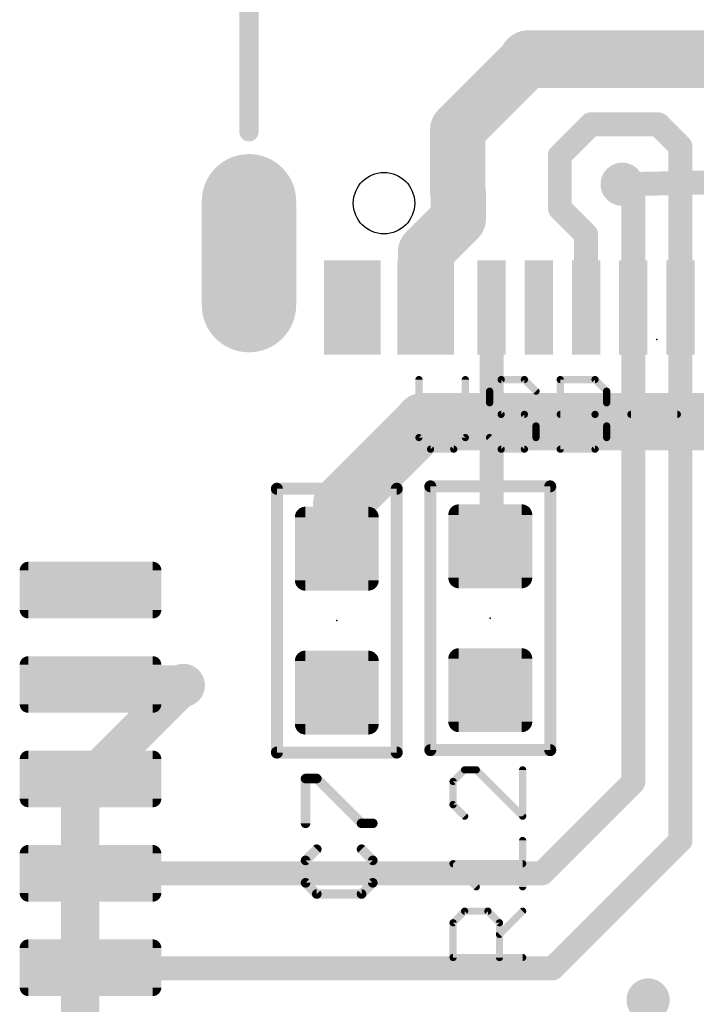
# Model space of a CAD drawing. Extents: x -10 to 150, y -20 to 180.
# Tile 59 of 70: x 14 to 21, y 151 to 161. Entities that reach past the tile are written whole.
import ezdxf

# ---------------------------------------------------------------- set-up
doc = ezdxf.new("R2010")
doc.units = 0
for name, color, linetype in [('1', 12, 'CONTINUOUS'), ('16', 132, 'CONTINUOUS'), ('18', 110, 'CONTINUOUS'), ('20', 6, 'CONTINUOUS'), ('21', 253, 'CONTINUOUS'), ('23', 53, 'CONTINUOUS'), ('25', 253, 'CONTINUOUS')]:
    doc.layers.add(name, color=color, linetype=linetype)

# ---------------------------------------------------------------- blocks, each defined once
blk = doc.blocks.new('RECT142240X142240R25')
at = {"const_width": 0.1111}
blk.add_lwpolyline([(0.3889, -0.3334), (0.3889, 0.3334, 0.4142), (0.3334, 0.3889), (-0.3334, 0.3889, 0.4142), (-0.3889, 0.3334), (-0.3889, -0.3334, 0.4142), (-0.3334, -0.3889), (0.3334, -0.3889, 0.4142)], format="xyb", close=True, dxfattribs=at)
blk.add_solid([(-0.3588, -0.3588), (0.3588, -0.3588), (-0.3588, 0.3588), (0.3588, 0.3588)])
blk = doc.blocks.new('RECT240000X96000R30')
at = {"const_width": 0.09}
blk.add_lwpolyline([(0.705, -0.21), (0.705, 0.21, 0.4142), (0.66, 0.255), (-0.66, 0.255, 0.4142), (-0.705, 0.21), (-0.705, -0.21, 0.4142), (-0.66, -0.255), (0.66, -0.255, 0.4142)], format="xyb", close=True, dxfattribs=at)
blk.add_solid([(-0.6825, -0.2325), (0.6825, -0.2325), (-0.6825, 0.2325), (0.6825, 0.2325)])
blk = doc.blocks.new('RECT')
blk.add_solid([(-0.5, -0.5), (0.5, -0.5), (-0.5, 0.5), (0.5, 0.5)])
blk = doc.blocks.new('RECT160000X336000R100')
at = {"const_width": 0.5}
blk.add_lwpolyline([(0.25, -0.55), (0.25, 0.55, 0.4142), (0, 0.8), (0, 0.8, 0.4142), (-0.25, 0.55), (-0.25, -0.55, 0.4142), (0, -0.8), (0, -0.8, 0.4142)], format="xyb", close=True, dxfattribs=at)
blk.add_solid([(-0.0254, -0.5754), (0.0254, -0.5754), (-0.0254, 0.5754), (0.0254, 0.5754)])
blk = doc.blocks.new('ROUNDV')
at = {"const_width": 0.5}
blk.add_lwpolyline([(0, -0.25, 1), (0, 0.25, 1), (0, -0.25)], format="xyb", dxfattribs=at)

msp = doc.modelspace()

# ---------------------------------------------------------------- linework, layer by layer
at = {"layer": '1'}
for points, const_width in [([(19.3243, 160.9649), (18.5776, 160.2181)], 0.5842), ([(19.3243, 160.9649), (22.5019, 160.9649)], 0.6096), ([(27.0333, 160.9649), (19.3243, 160.9649)], 0.5842), ([(18.5776, 160.2181), (18.5776, 159.5476)], 0.5842), ([(19.9898, 160.274), (19.6596, 159.9438)], 0.254), ([(20.701, 160.274), (19.9898, 160.274)], 0.254), ([(20.9372, 160.0378), (20.701, 160.274)], 0.254), ([(20.9372, 160.0378), (20.9372, 158.3336)], 0.254), ([(19.6596, 159.385), (19.6596, 159.9438)], 0.254), ([(18.5776, 159.5476), (18.5852, 159.5399)], 0.5842), ([(18.5852, 159.5399), (18.5852, 159.2732)], 0.5842), ([(20.4372, 159.5218), (20.32, 159.639)], 0.254), ([(20.4372, 158.3336), (20.4372, 159.5218)], 0.254), ([(18.5852, 159.2732), (18.2372, 158.9253)], 0.5842), ([(19.9372, 159.1074), (19.6596, 159.385)], 0.254), ([(18.2372, 158.9253), (18.2372, 158.3336)], 0.5842), ([(19.9372, 158.3336), (19.9372, 159.1074)], 0.254), ([(18.9372, 158.3336), (18.9372, 155.8178)], 0.254), ([(20.4372, 153.3046), (20.4372, 158.3336)], 0.254), ([(20.9372, 158.3336), (20.9372, 152.687)], 0.254), ([(18.2118, 157.1168), (17.3507, 156.2557)], 0.6096), ([(18.2118, 157.1244), (18.2118, 157.1168)], 0.6096), ([(18.2372, 157.1498), (18.2118, 157.1244)], 0.254), ([(17.3507, 156.2557), (17.3507, 155.8671)], 0.6096), ([(17.3507, 155.8671), (17.2898, 155.8061)], 0.6096), ([(17.2898, 155.8061), (17.2898, 155.7858)], 0.6096), ([(17.2898, 155.7858), (17.2974, 155.7782)], 0.6096), ([(18.9372, 155.8178), (18.923, 155.8036)], 0.254), ([(14.6888, 154.3398), (15.6624, 154.3398)], 0.4064), ([(15.6624, 154.3398), (15.6718, 154.3304)], 0.4064), ([(19.4724, 152.3398), (20.4372, 153.3046)], 0.254), ([(20.9372, 152.687), (19.5834, 151.3332)], 0.254), ([(14.6888, 152.3398), (19.4724, 152.3398)], 0.254), ([(14.6954, 151.3332), (14.6888, 151.3398)], 0.254), ([(19.5834, 151.3332), (14.6954, 151.3332)], 0.254)]:
    msp.add_lwpolyline(points, dxfattribs=dict(at, const_width=const_width))
for points, const_width in [([(19.3243, 161.1173, 1), (19.3243, 160.8125)], 0.3048), ([(19.3243, 161.1109, 1), (19.3243, 160.8188)], 0.2921), ([(19.4276, 160.8616, 1), (19.221, 161.0682)], 0.2921), ([(18.4743, 160.3214, 1), (18.6808, 160.1148)], 0.2921), ([(18.7236, 160.2181, 1), (18.4315, 160.2181)], 0.2921), ([(19.9898, 160.3375, 1), (19.9898, 160.2105)], 0.127), ([(20.0347, 160.2291, 1), (19.9449, 160.3189)], 0.127), ([(20.7459, 160.3189, 1), (20.6561, 160.2291)], 0.127), ([(20.701, 160.2105, 1), (20.701, 160.3375)], 0.127), ([(21.0007, 160.0378, 1), (20.8737, 160.0378)], 0.127), ([(20.8923, 159.9929, 1), (20.9821, 160.0827)], 0.127), ([(19.7231, 159.9438, 1), (19.5961, 159.9438)], 0.127), ([(19.6147, 159.9887, 1), (19.7045, 159.8989)], 0.127), ([(18.6808, 159.6508, 1), (18.4743, 159.4443)], 0.2921), ([(18.7312, 159.5399, 1), (18.4391, 159.5399)], 0.2921), ([(18.4819, 159.4367, 1), (18.6885, 159.6432)], 0.2921), ([(18.4315, 159.5476, 1), (18.7236, 159.5476)], 0.2921), ([(20.3649, 159.6839, 1), (20.2751, 159.5941)], 0.127), ([(20.5007, 159.5218, 1), (20.3737, 159.5218)], 0.127), ([(20.3923, 159.4769, 1), (20.4821, 159.5667)], 0.127), ([(18.6885, 159.17, 1), (18.4819, 159.3765)], 0.2921), ([(19.7045, 159.4299, 1), (19.6147, 159.3401)], 0.127), ([(18.4391, 159.2732, 1), (18.7312, 159.2732)], 0.2921), ([(19.5961, 159.385, 1), (19.7231, 159.385)], 0.127), ([(18.1339, 159.0285, 1), (18.3405, 158.822)], 0.2921), ([(18.3833, 158.9253, 1), (18.0912, 158.9253)], 0.2921), ([(20.0007, 159.1074, 1), (19.8737, 159.1074)], 0.127), ([(19.8923, 159.0625, 1), (19.9821, 159.1523)], 0.127), ([(18.0912, 158.3336, 1), (18.3833, 158.3336)], 0.2921), ([(19.0007, 158.3336, 1), (18.8737, 158.3336)], 0.127), ([(20.5007, 158.3336, 1), (20.3737, 158.3336)], 0.127), ([(21.0007, 158.3336, 1), (20.8737, 158.3336)], 0.127), ([(19.8737, 158.3336, 1), (20.0007, 158.3336)], 0.127), ([(20.3737, 158.3336, 1), (20.5007, 158.3336)], 0.127), ([(20.8737, 158.3336, 1), (21.0007, 158.3336)], 0.127), ([(18.3642, 157.1244, 1), (18.0594, 157.1244)], 0.3048), ([(18.3196, 157.009, 1), (18.104, 157.2245)], 0.3048), ([(18.0594, 157.1168, 1), (18.3642, 157.1168)], 0.3048), ([(18.1669, 157.1693, 1), (18.2567, 157.0795)], 0.127), ([(18.2821, 157.1049, 1), (18.1923, 157.1947)], 0.127), ([(17.5031, 156.2557, 1), (17.1983, 156.2557)], 0.3048), ([(17.243, 156.3635, 1), (17.4585, 156.148)], 0.3048), ([(17.4585, 155.7593, 1), (17.243, 155.9749)], 0.3048), ([(17.4422, 155.8061, 1), (17.1374, 155.8061)], 0.3048), ([(17.3975, 155.8936, 1), (17.182, 155.6781)], 0.3048), ([(17.182, 155.9139, 1), (17.3975, 155.6984)], 0.3048), ([(17.1896, 155.6704, 1), (17.4052, 155.886)], 0.3048), ([(17.1374, 155.7858, 1), (17.4422, 155.7858)], 0.3048), ([(17.1983, 155.8671, 1), (17.5031, 155.8671)], 0.3048), ([(18.9821, 155.7729, 1), (18.8923, 155.8627)], 0.127), ([(18.8781, 155.8485, 1), (18.9679, 155.7587)], 0.127), ([(18.8737, 155.8178, 1), (19.0007, 155.8178)], 0.127), ([(14.6888, 154.4414, 1), (14.6888, 154.2382)], 0.2032), ([(15.7342, 154.4116, 1), (15.5906, 154.268)], 0.2032), ([(15.6, 154.2586, 1), (15.7436, 154.4022)], 0.2032), ([(15.6624, 154.2382, 1), (15.6624, 154.4414)], 0.2032), ([(20.4821, 153.2597, 1), (20.3923, 153.3495)], 0.127), ([(20.3737, 153.3046, 1), (20.5007, 153.3046)], 0.127), ([(20.9821, 152.6421, 1), (20.8923, 152.7319)], 0.127), ([(20.8737, 152.687, 1), (21.0007, 152.687)], 0.127), ([(14.6888, 152.4033, 1), (14.6888, 152.2763)], 0.127), ([(19.4275, 152.3847, 1), (19.5173, 152.2949)], 0.127), ([(19.4724, 152.2763, 1), (19.4724, 152.4033)], 0.127), ([(14.7337, 151.3847, 1), (14.6439, 151.2949)], 0.127), ([(14.6954, 151.3967, 1), (14.6954, 151.2697)], 0.127), ([(19.5834, 151.2697, 1), (19.5834, 151.3967)], 0.127), ([(14.6505, 151.2883, 1), (14.7403, 151.3781)], 0.127), ([(19.5385, 151.3781, 1), (19.6283, 151.2883)], 0.127)]:
    msp.add_lwpolyline(points, format="xyb", dxfattribs=dict(at, const_width=const_width))
at = {"layer": '16'}
for points, const_width in [([(21.5646, 159.6644), (20.32, 159.639)], 0.254), ([(18.2118, 157.1244), (23.1372, 157.1244)], 0.6096), ([(14.5796, 153.2382), (15.6718, 154.3304)], 0.4064), ([(14.5796, 83.1438), (14.5796, 153.2382)], 0.4064)]:
    msp.add_lwpolyline(points, dxfattribs=dict(at, const_width=const_width))
for points, const_width in [([(20.3187, 159.7025, 1), (20.3213, 159.5755)], 0.127), ([(18.2118, 157.2768, 1), (18.2118, 156.972)], 0.3048), ([(15.7436, 154.2586, 1), (15.6, 154.4022)], 0.2032), ([(14.6812, 153.2382, 1), (14.478, 153.2382)], 0.2032), ([(14.5078, 153.31, 1), (14.6514, 153.1664)], 0.2032)]:
    msp.add_lwpolyline(points, format="xyb", dxfattribs=dict(at, const_width=const_width))
at = {"layer": '20'}
msp.add_circle((17.7972, 159.4386), 0.325, dxfattribs=at)
at = {"layer": '21'}
for points, const_width in [([(16.3672, 160.1936), (16.3672, 161.9936)], 0.2032), ([(16.6624, 153.6192), (16.6624, 156.4132)], 0.127), ([(16.6624, 156.4132), (17.9324, 156.4132)], 0.127), ([(17.9324, 156.4132), (17.9324, 153.6192)], 0.127), ([(18.288, 153.6446), (18.288, 156.4386)], 0.127), ([(18.288, 156.4386), (19.558, 156.4386)], 0.127), ([(19.558, 156.4386), (19.558, 153.6446)], 0.127), ([(17.9324, 153.6192), (16.6624, 153.6192)], 0.127), ([(19.558, 153.6446), (18.288, 153.6446)], 0.127)]:
    msp.add_lwpolyline(points, dxfattribs=dict(at, const_width=const_width))
for points, const_width in [([(16.3164, 160.1936, 1), (16.418, 160.1936)], 0.1016), ([(16.6624, 156.445, 1), (16.6624, 156.3815)], 0.0635), ([(16.6942, 156.4132, 1), (16.6307, 156.4132)], 0.0635), ([(17.9642, 156.4132, 1), (17.9007, 156.4132)], 0.0635), ([(17.9324, 156.3815, 1), (17.9324, 156.445)], 0.0635), ([(18.3197, 156.4386, 1), (18.2563, 156.4386)], 0.0635), ([(18.288, 156.4703, 1), (18.288, 156.4069)], 0.0635), ([(19.5897, 156.4386, 1), (19.5263, 156.4386)], 0.0635), ([(19.558, 156.4069, 1), (19.558, 156.4703)], 0.0635), ([(16.6624, 153.6509, 1), (16.6624, 153.5875)], 0.0635), ([(16.6307, 153.6192, 1), (16.6942, 153.6192)], 0.0635), ([(17.9007, 153.6192, 1), (17.9642, 153.6192)], 0.0635), ([(17.9324, 153.5875, 1), (17.9324, 153.6509)], 0.0635), ([(18.288, 153.6763, 1), (18.288, 153.6129)], 0.0635), ([(18.2563, 153.6446, 1), (18.3197, 153.6446)], 0.0635), ([(19.5263, 153.6446, 1), (19.5897, 153.6446)], 0.0635), ([(19.558, 153.6129, 1), (19.558, 153.6763)], 0.0635)]:
    msp.add_lwpolyline(points, format="xyb", dxfattribs=dict(at, const_width=const_width))
at = {"layer": '23'}
for p in [(20.6872, 157.9936), (17.2974, 155.0162), (18.923, 155.0416)]:
    msp.add_point(p, dxfattribs=at)
at = {"layer": '25'}
for points, const_width in [([(18.1673, 157.5697), (18.1673, 156.9554)], 0.0762), ([(18.6588, 156.9554), (18.6588, 157.5697)], 0.0762), ([(19.0386, 157.5697), (18.9157, 157.4469)], 0.0762), ([(19.2843, 157.5697), (19.0386, 157.5697)], 0.0762), ([(19.4072, 157.4469), (19.2843, 157.5697)], 0.0762), ([(19.6641, 156.8325), (19.6641, 157.5697)], 0.0762), ([(19.6641, 157.5697), (20.0327, 157.5697)], 0.0762), ([(20.0327, 157.5697), (20.1556, 157.4469)], 0.0762), ([(18.9157, 157.4469), (18.9157, 157.324)], 0.0762), ([(20.1556, 157.4469), (20.1556, 157.324)], 0.0762), ([(18.9157, 157.324), (19.0386, 157.2011)], 0.0762), ([(20.1556, 157.324), (20.0327, 157.2011)], 0.0762), ([(19.0386, 157.2011), (19.2843, 157.2011)], 0.0762), ([(19.2843, 157.2011), (19.4072, 157.0782)], 0.0762), ([(19.6641, 157.2011), (20.0327, 157.2011)], 0.0762), ([(20.0327, 157.2011), (20.1556, 157.0782)], 0.0762), ([(20.4125, 157.2011), (20.904, 157.2011)], 0.0762), ([(19.4072, 157.0782), (19.4072, 156.9554)], 0.0762), ([(20.1556, 157.0782), (20.1556, 156.9554)], 0.0762), ([(18.1673, 156.9554), (18.2902, 156.8325)], 0.0762), ([(18.5359, 156.8325), (18.6588, 156.9554)], 0.0762), ([(19.0386, 156.8325), (18.9157, 156.9554)], 0.0762), ([(19.4072, 156.9554), (19.2843, 156.8325)], 0.0762), ([(20.1556, 156.9554), (20.0327, 156.8325)], 0.0762), ([(18.2902, 156.8325), (18.5359, 156.8325)], 0.0762), ([(19.2843, 156.8325), (19.0386, 156.8325)], 0.0762), ([(20.0327, 156.8325), (19.6641, 156.8325)], 0.0762), ([(18.6515, 153.4358), (18.5287, 153.3129)], 0.0762), ([(18.7744, 153.4358), (18.6515, 153.4358)], 0.0762), ([(19.2659, 152.9443), (18.7744, 153.4358)], 0.0762), ([(19.2659, 153.4358), (19.2659, 152.9443)], 0.0762), ([(16.9666, 152.869), (16.9666, 153.3436)], 0.1016), ([(16.9666, 153.3436), (17.0852, 153.3436)], 0.1016), ([(17.0852, 153.3436), (17.5598, 152.869)], 0.1016), ([(18.5287, 153.3129), (18.5287, 153.0672)], 0.0762), ([(18.5287, 153.0672), (18.6515, 152.9443)], 0.0762), ([(17.5598, 152.869), (17.6784, 152.869)], 0.1016), ([(19.2659, 152.1959), (19.2659, 152.6874)], 0.0762), ([(17.0852, 152.5951), (16.9666, 152.4765)], 0.1016), ([(17.6784, 152.4765), (17.5598, 152.5951)], 0.1016), ([(16.9666, 152.4765), (16.9666, 152.2392)], 0.1016), ([(17.6784, 152.2392), (17.6784, 152.4765)], 0.1016), ([(18.7744, 152.1959), (18.5287, 152.4417)], 0.0762), ([(18.5287, 152.4417), (19.2659, 152.4417)], 0.0762), ([(16.9666, 152.2392), (17.0852, 152.1206)], 0.1016), ([(17.5598, 152.1206), (17.6784, 152.2392)], 0.1016), ([(17.0852, 152.1206), (17.5598, 152.1206)], 0.1016), ([(18.5287, 151.8161), (18.6515, 151.939)], 0.0762), ([(18.6515, 151.939), (18.8973, 151.939)], 0.0762), ([(18.8973, 151.939), (19.0202, 151.8161)], 0.0762), ([(19.0202, 151.6932), (19.2659, 151.939)], 0.0762), ([(18.5287, 151.4475), (18.5287, 151.8161)], 0.0762), ([(19.0202, 151.8161), (19.0202, 151.4475)], 0.0762), ([(19.2659, 151.4475), (18.5287, 151.4475)], 0.0762)]:
    msp.add_lwpolyline(points, dxfattribs=dict(at, const_width=const_width))
for points, const_width in [([(18.1864, 157.5697, 1), (18.1483, 157.5697)], 0.0381), ([(18.6778, 157.5697, 1), (18.6397, 157.5697)], 0.0381), ([(19.0386, 157.5888, 1), (19.0386, 157.5507)], 0.0381), ([(19.0521, 157.5563, 1), (19.0251, 157.5832)], 0.0381), ([(19.2978, 157.5832, 1), (19.2709, 157.5563)], 0.0381), ([(19.2843, 157.5507, 1), (19.2843, 157.5888)], 0.0381), ([(19.6832, 157.5697, 1), (19.6451, 157.5697)], 0.0381), ([(19.6641, 157.5888, 1), (19.6641, 157.5507)], 0.0381), ([(20.0462, 157.5832, 1), (20.0193, 157.5563)], 0.0381), ([(20.0327, 157.5507, 1), (20.0327, 157.5888)], 0.0381), ([(18.9348, 157.4469, 1), (18.8967, 157.4469)], 0.0381), ([(18.9022, 157.4603, 1), (18.9292, 157.4334)], 0.0381), ([(19.3937, 157.4334, 1), (19.4207, 157.4603)], 0.0381), ([(20.1747, 157.4469, 1), (20.1366, 157.4469)], 0.0381), ([(20.1421, 157.4334, 1), (20.1691, 157.4603)], 0.0381), ([(18.9292, 157.3375, 1), (18.9022, 157.3105)], 0.0381), ([(18.8967, 157.324, 1), (18.9348, 157.324)], 0.0381), ([(20.1366, 157.324, 1), (20.1747, 157.324)], 0.0381), ([(20.1691, 157.3105, 1), (20.1421, 157.3375)], 0.0381), ([(19.0386, 157.2202, 1), (19.0386, 157.1821)], 0.0381), ([(19.0251, 157.1876, 1), (19.0521, 157.2146)], 0.0381), ([(19.2978, 157.2146, 1), (19.2709, 157.1876)], 0.0381), ([(19.2843, 157.1821, 1), (19.2843, 157.2202)], 0.0381), ([(19.6641, 157.2202, 1), (19.6641, 157.1821)], 0.0381), ([(20.0462, 157.2146, 1), (20.0193, 157.1876)], 0.0381), ([(20.0193, 157.2146, 1), (20.0462, 157.1876)], 0.0381), ([(20.0327, 157.1821, 1), (20.0327, 157.2202)], 0.0381), ([(20.4125, 157.2202, 1), (20.4125, 157.1821)], 0.0381), ([(20.904, 157.1821, 1), (20.904, 157.2202)], 0.0381), ([(19.4262, 157.0782, 1), (19.3881, 157.0782)], 0.0381), ([(19.3937, 157.0648, 1), (19.4207, 157.0917)], 0.0381), ([(20.1747, 157.0782, 1), (20.1366, 157.0782)], 0.0381), ([(20.1421, 157.0648, 1), (20.1691, 157.0917)], 0.0381), ([(18.1808, 156.9688, 1), (18.1538, 156.9419)], 0.0381), ([(18.1483, 156.9554, 1), (18.1864, 156.9554)], 0.0381), ([(18.6397, 156.9554, 1), (18.6778, 156.9554)], 0.0381), ([(18.6723, 156.9419, 1), (18.6453, 156.9688)], 0.0381), ([(18.9292, 156.9688, 1), (18.9022, 156.9419)], 0.0381), ([(19.3881, 156.9554, 1), (19.4262, 156.9554)], 0.0381), ([(19.4207, 156.9419, 1), (19.3937, 156.9688)], 0.0381), ([(20.1366, 156.9554, 1), (20.1747, 156.9554)], 0.0381), ([(20.1691, 156.9419, 1), (20.1421, 156.9688)], 0.0381), ([(18.2902, 156.8516, 1), (18.2902, 156.8135)], 0.0381), ([(18.5359, 156.8135, 1), (18.5359, 156.8516)], 0.0381), ([(19.0386, 156.8516, 1), (19.0386, 156.8135)], 0.0381), ([(19.2843, 156.8135, 1), (19.2843, 156.8516)], 0.0381), ([(19.6641, 156.8516, 1), (19.6641, 156.8135)], 0.0381), ([(20.0327, 156.8135, 1), (20.0327, 156.8516)], 0.0381), ([(18.2767, 156.819, 1), (18.3036, 156.846)], 0.0381), ([(18.5224, 156.846, 1), (18.5494, 156.819)], 0.0381), ([(19.0251, 156.819, 1), (19.0521, 156.846)], 0.0381), ([(19.2709, 156.846, 1), (19.2978, 156.819)], 0.0381), ([(19.6451, 156.8325, 1), (19.6832, 156.8325)], 0.0381), ([(20.0193, 156.846, 1), (20.0462, 156.819)], 0.0381), ([(18.6515, 153.4549, 1), (18.6515, 153.4168)], 0.0381), ([(18.665, 153.4223, 1), (18.6381, 153.4493)], 0.0381), ([(18.7879, 153.4493, 1), (18.7609, 153.4223)], 0.0381), ([(18.7744, 153.4168, 1), (18.7744, 153.4549)], 0.0381), ([(19.285, 153.4358, 1), (19.2469, 153.4358)], 0.0381), ([(16.992, 153.3436, 1), (16.9412, 153.3436)], 0.0508), ([(16.9666, 153.369, 1), (16.9666, 153.3182)], 0.0508), ([(17.1032, 153.3615, 1), (17.0673, 153.3256)], 0.0508), ([(17.0852, 153.3182, 1), (17.0852, 153.369)], 0.0508), ([(18.5477, 153.3129, 1), (18.5096, 153.3129)], 0.0381), ([(18.5152, 153.3264, 1), (18.5421, 153.2995)], 0.0381), ([(18.5421, 153.0807, 1), (18.5152, 153.0537)], 0.0381), ([(18.5096, 153.0672, 1), (18.5477, 153.0672)], 0.0381), ([(17.5598, 152.8944, 1), (17.5598, 152.8436)], 0.0508), ([(17.5418, 152.8511, 1), (17.5777, 152.887)], 0.0508), ([(17.6784, 152.8436, 1), (17.6784, 152.8944)], 0.0508), ([(18.6381, 152.9309, 1), (18.665, 152.9578)], 0.0381), ([(19.2469, 152.9443, 1), (19.285, 152.9443)], 0.0381), ([(19.2524, 152.9309, 1), (19.2794, 152.9578)], 0.0381), ([(16.9412, 152.869, 1), (16.992, 152.869)], 0.0508), ([(19.285, 152.6874, 1), (19.2469, 152.6874)], 0.0381), ([(17.1032, 152.5772, 1), (17.0673, 152.6131)], 0.0508), ([(17.5777, 152.6131, 1), (17.5418, 152.5772)], 0.0508), ([(16.9486, 152.4945, 1), (16.9846, 152.4585)], 0.0508), ([(16.992, 152.4765, 1), (16.9412, 152.4765)], 0.0508), ([(17.7038, 152.4765, 1), (17.653, 152.4765)], 0.0508), ([(17.6604, 152.4585, 1), (17.6964, 152.4945)], 0.0508), ([(18.5421, 152.4551, 1), (18.5152, 152.4282)], 0.0381), ([(18.5287, 152.4607, 1), (18.5287, 152.4226)], 0.0381), ([(19.2659, 152.4226, 1), (19.2659, 152.4607)], 0.0381), ([(16.9846, 152.2572, 1), (16.9486, 152.2213)], 0.0508), ([(17.6964, 152.2213, 1), (17.6604, 152.2572)], 0.0508), ([(16.9412, 152.2392, 1), (16.992, 152.2392)], 0.0508), ([(17.653, 152.2392, 1), (17.7038, 152.2392)], 0.0508), ([(18.7609, 152.1824, 1), (18.7879, 152.2094)], 0.0381), ([(19.2469, 152.1959, 1), (19.285, 152.1959)], 0.0381), ([(17.0852, 152.146, 1), (17.0852, 152.0952)], 0.0508), ([(17.0673, 152.1026, 1), (17.1032, 152.1386)], 0.0508), ([(17.5418, 152.1386, 1), (17.5777, 152.1026)], 0.0508), ([(17.5598, 152.0952, 1), (17.5598, 152.146)], 0.0508), ([(18.6515, 151.958, 1), (18.6515, 151.9199)], 0.0381), ([(18.665, 151.9255, 1), (18.6381, 151.9525)], 0.0381), ([(18.9108, 151.9525, 1), (18.8838, 151.9255)], 0.0381), ([(18.8973, 151.9199, 1), (18.8973, 151.958)], 0.0381), ([(19.2794, 151.9255, 1), (19.2524, 151.9525)], 0.0381), ([(18.5477, 151.8161, 1), (18.5096, 151.8161)], 0.0381), ([(18.5152, 151.8296, 1), (18.5421, 151.8026)], 0.0381), ([(19.0392, 151.8161, 1), (19.0011, 151.8161)], 0.0381), ([(19.0067, 151.8026, 1), (19.0336, 151.8296)], 0.0381), ([(19.0067, 151.7067, 1), (19.0336, 151.6798)], 0.0381), ([(18.5096, 151.4475, 1), (18.5477, 151.4475)], 0.0381), ([(18.5287, 151.4666, 1), (18.5287, 151.4285)], 0.0381), ([(19.0011, 151.4475, 1), (19.0392, 151.4475)], 0.0381), ([(19.2659, 151.4285, 1), (19.2659, 151.4666)], 0.0381)]:
    msp.add_lwpolyline(points, format="xyb", dxfattribs=dict(at, const_width=const_width))

# ---------------------------------------------------------------- block references
at = {"layer": '1'}
msp.add_blockref('RECT160000X336000R100', (16.3672, 158.9086), dxfattribs=at)
at = {"layer": '1', "rotation": 180}
for p, xscale in [((17.4622, 158.3336), 0.6), ((18.2372, 158.3336), 0.6), ((18.9372, 158.3336), 0.3), ((19.4372, 158.3336), 0.3), ((19.9372, 158.3336), 0.3), ((20.4372, 158.3336), 0.3)]:
    msp.add_blockref('RECT', p, dxfattribs=dict(at, xscale=xscale))
at = {"layer": '1', "xscale": 0.3}
msp.add_blockref('RECT', (20.9372, 158.3336), dxfattribs=at)
at = {"layer": '1'}
for name, p, rotation in [('RECT142240X142240R25', (18.923, 155.8036), 90), ('RECT142240X142240R25', (17.2974, 155.7782), 90), ('RECT240000X96000R30', (14.6888, 155.3398), 180), ('RECT142240X142240R25', (17.2974, 154.2542), 90), ('RECT142240X142240R25', (18.923, 154.2796), 90), ('RECT240000X96000R30', (14.6888, 154.3398), 180), ('RECT240000X96000R30', (14.6888, 153.3398), 180), ('RECT240000X96000R30', (14.6888, 152.3398), 180), ('RECT240000X96000R30', (14.6888, 151.3398), 180)]:
    msp.add_blockref(name, p, dxfattribs=dict(at, rotation=rotation))
at = {"layer": '16', "rotation": 180}
msp.add_blockref('RECT160000X336000R100', (16.3672, 158.9086), dxfattribs=at)
at = {"layer": '18', "xscale": 0.4572, "yscale": 0.4572}
for p in [(20.32, 159.639), (20.32, 159.639), (18.2118, 157.1244), (18.2118, 157.1244), (15.6718, 154.3304), (15.6718, 154.3304), (20.5943, 150.9979), (20.5943, 150.9979)]:
    msp.add_blockref('ROUNDV', p, dxfattribs=at)

doc.saveas('drawing.dxf')
